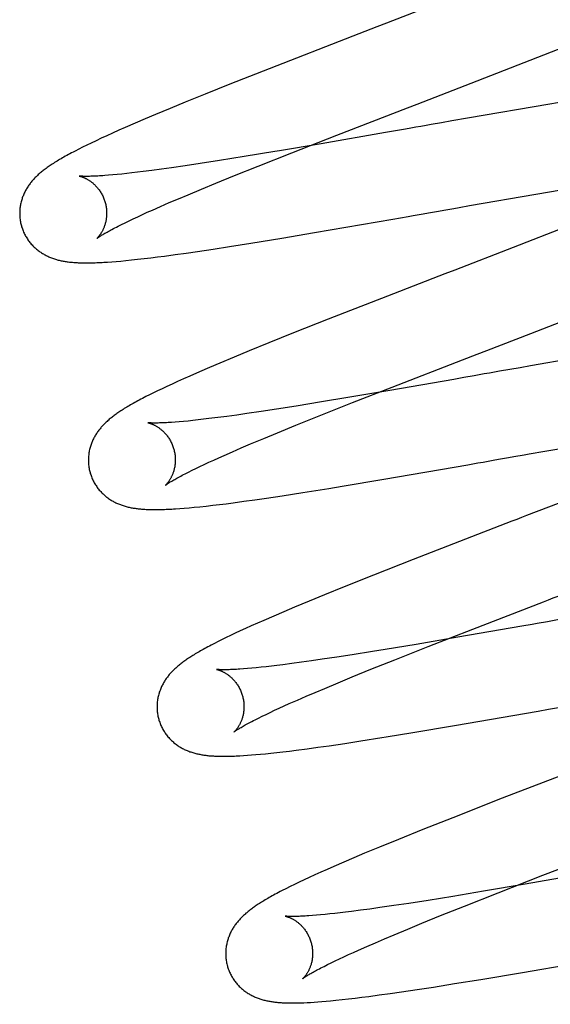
# Model space of a CAD drawing. Header units: inches. Extents: x 0 to 184, y 0 to 119.
# Tile 22 of 116: x 82.501 to 82.623, y 44.011 to 44.238. Entities that reach past the tile are written whole.
import ezdxf

# ---------------------------------------------------------------- set-up
doc = ezdxf.new("R2010")
doc.units = ezdxf.units.IN
doc.header["$LTSCALE"] = 10.121375
doc.header["$MEASUREMENT"] = 0
doc.linetypes.add('HIDDEN', pattern=[0.2, 0.1, -0.1])
doc.layers.add('DEFAULT_2', color=8, linetype='HIDDEN')

msp = doc.modelspace()

# ---------------------------------------------------------------- linework, layer by layer
at = {"layer": 'DEFAULT_2', "color": 8, "linetype": 'HIDDEN'}
for p, q in [((82.58828, 47.91876), (82.58828, 42.41826)), ((82.59759, 44.24147), (82.58531, 44.23671)), ((82.57755, 44.23371), (82.5583, 44.22623)), ((82.62152, 44.22944), (82.63133, 44.23332)), ((82.60475, 44.22289), (82.62152, 44.22944)), ((82.5583, 44.22623), (82.54929, 44.22267)), ((82.54929, 44.22267), (82.54359, 44.22038)), ((82.59239, 44.21811), (82.60475, 44.22289)), ((82.54359, 44.22038), (82.53904, 44.21854)), ((82.53904, 44.21854), (82.53555, 44.21711)), ((82.6229, 44.21812), (82.60391, 44.21484)), ((82.62874, 44.21911), (82.6229, 44.21812)), ((82.5322, 44.21571), (82.52979, 44.21469)), ((82.53555, 44.21711), (82.5322, 44.21571)), ((82.52747, 44.21369), (82.52521, 44.21271)), ((82.52979, 44.21469), (82.52747, 44.21369)), ((82.59796, 44.2138), (82.59559, 44.21339)), ((82.60034, 44.21422), (82.59796, 44.2138)), ((82.60391, 44.21484), (82.60034, 44.21422)), ((82.52096, 44.2108), (82.51968, 44.21022)), ((82.52232, 44.21142), (82.52096, 44.2108)), ((82.52375, 44.21206), (82.52232, 44.21142)), ((82.52521, 44.21271), (82.52375, 44.21206)), ((82.56357, 44.20691), (82.57385, 44.21093)), ((82.58504, 44.21154), (82.57032, 44.20898)), ((82.58736, 44.21194), (82.58504, 44.21154)), ((82.5897, 44.21235), (82.58736, 44.21194)), ((82.51636, 44.20863), (82.5154, 44.20816)), ((82.51739, 44.20913), (82.51636, 44.20863)), ((82.5185, 44.20966), (82.51739, 44.20913)), ((82.51968, 44.21022), (82.5185, 44.20966)), ((82.51451, 44.20771), (82.51367, 44.20728)), ((82.5154, 44.20816), (82.51451, 44.20771)), ((82.55964, 44.20716), (82.5526, 44.206)), ((82.55582, 44.20384), (82.56357, 44.20691)), ((82.54243, 44.2044), (82.53904, 44.20389)), ((82.54691, 44.20509), (82.54243, 44.2044)), ((82.5526, 44.206), (82.54691, 44.20509)), ((82.52233, 44.2018), (82.52138, 44.20172)), ((82.52335, 44.20189), (82.52233, 44.2018)), ((82.52443, 44.202), (82.52335, 44.20189)), ((82.52556, 44.20212), (82.52443, 44.202)), ((82.52676, 44.20225), (82.52556, 44.20212)), ((82.52801, 44.2024), (82.52676, 44.20225)), ((82.52931, 44.20256), (82.52801, 44.2024)), ((82.53137, 44.20282), (82.52931, 44.20256)), ((82.53354, 44.20311), (82.53137, 44.20282)), ((82.53583, 44.20343), (82.53354, 44.20311)), ((82.53904, 44.20389), (82.53583, 44.20343)), ((82.55034, 44.20165), (82.55582, 44.20384)), ((82.54276, 44.19855), (82.54603, 44.1999)), ((82.54603, 44.1999), (82.55034, 44.20165)), ((82.53745, 44.19632), (82.53966, 44.19725)), ((82.53966, 44.19725), (82.54276, 44.19855)), ((82.60437, 44.19472), (82.61968, 44.19738)), ((82.61968, 44.19738), (82.63009, 44.19915)), ((82.53336, 44.19455), (82.53535, 44.19542)), ((82.53535, 44.19542), (82.53745, 44.19632)), ((82.52809, 44.19217), (82.52916, 44.19267)), ((82.52916, 44.19267), (82.5303, 44.19319)), ((82.5303, 44.19319), (82.53148, 44.19372)), ((82.53148, 44.19372), (82.53336, 44.19455)), ((82.59729, 44.19348), (82.59846, 44.19368)), ((82.602, 44.1943), (82.60437, 44.19472)), ((82.52356, 44.18998), (82.52435, 44.19038)), ((82.52435, 44.19038), (82.52519, 44.1908)), ((82.52519, 44.1908), (82.5261, 44.19123)), ((82.5261, 44.19123), (82.52706, 44.19169)), ((82.52706, 44.19169), (82.52809, 44.19217)), ((82.56874, 44.18852), (82.58677, 44.19163)), ((82.58677, 44.19163), (82.59026, 44.19224)), ((82.56126, 44.18726), (82.56874, 44.18852)), ((82.62665, 44.18984), (82.61444, 44.18509)), ((82.54923, 44.18531), (82.55411, 44.18608)), ((82.55411, 44.18608), (82.56126, 44.18726)), ((82.53668, 44.18345), (82.53922, 44.1838)), ((82.53922, 44.1838), (82.54184, 44.18418)), ((82.54184, 44.18418), (82.54546, 44.18473)), ((82.54546, 44.18473), (82.54923, 44.18531)), ((82.61444, 44.18509), (82.60099, 44.17988)), ((82.52117, 44.18174), (82.5221, 44.18181)), ((82.5221, 44.18181), (82.5231, 44.18188)), ((82.5231, 44.18188), (82.52418, 44.18198)), ((82.52418, 44.18198), (82.52536, 44.18209)), ((82.52536, 44.18209), (82.52665, 44.18222)), ((82.52665, 44.18222), (82.52806, 44.18237)), ((82.52806, 44.18237), (82.52955, 44.18254)), ((82.52955, 44.18254), (82.53108, 44.18272)), ((82.53108, 44.18272), (82.53263, 44.18291)), ((82.53263, 44.18291), (82.53422, 44.18312)), ((82.53422, 44.18312), (82.53668, 44.18345)), ((82.58556, 44.17391), (82.57188, 44.16856)), ((82.61847, 44.1653), (82.63641, 44.17229)), ((82.57188, 44.16856), (82.56393, 44.16542)), ((82.56393, 44.16542), (82.55826, 44.16314)), ((82.55826, 44.16314), (82.55375, 44.16131)), ((82.55375, 44.16131), (82.55029, 44.15988)), ((82.6386, 44.16131), (82.61844, 44.15783)), ((82.55029, 44.15988), (82.54698, 44.15849)), ((82.58664, 44.15297), (82.6028, 44.15924)), ((82.6028, 44.15924), (82.60613, 44.16053)), ((82.5423, 44.15648), (82.54006, 44.1555)), ((82.5446, 44.15748), (82.5423, 44.15648)), ((82.54698, 44.15849), (82.5446, 44.15748)), ((82.61369, 44.157), (82.61133, 44.15659)), ((82.61607, 44.15741), (82.61369, 44.157)), ((82.61844, 44.15783), (82.61607, 44.15741)), ((82.53725, 44.15424), (82.53598, 44.15366)), ((82.53862, 44.15486), (82.53725, 44.15424)), ((82.54006, 44.1555), (82.53862, 44.15486)), ((82.60078, 44.15474), (82.58608, 44.15218)), ((82.60311, 44.15514), (82.60078, 44.15474)), ((82.60544, 44.15555), (82.60311, 44.15514)), ((82.53267, 44.1521), (82.53172, 44.15163)), ((82.53369, 44.15259), (82.53267, 44.1521)), ((82.53479, 44.15311), (82.53369, 44.15259)), ((82.53598, 44.15366), (82.53479, 44.15311)), ((82.58608, 44.15218), (82.57645, 44.15055)), ((82.5775, 44.14939), (82.58664, 44.15297)), ((82.52998, 44.15076), (82.52919, 44.15035)), ((82.53082, 44.15118), (82.52998, 44.15076)), ((82.53172, 44.15163), (82.53082, 44.15118)), ((82.57036, 44.14953), (82.56456, 44.14859)), ((82.57645, 44.15055), (82.57036, 44.14953)), ((82.55651, 44.14735), (82.55321, 44.14686)), ((82.55999, 44.14788), (82.55651, 44.14735)), ((82.56456, 44.14859), (82.55999, 44.14788)), ((82.56986, 44.14636), (82.5775, 44.14939)), ((82.53865, 44.14505), (82.53766, 44.14497)), ((82.53969, 44.14515), (82.53865, 44.14505)), ((82.5408, 44.14527), (82.53969, 44.14515)), ((82.54197, 44.1454), (82.5408, 44.14527)), ((82.54319, 44.14554), (82.54197, 44.1454)), ((82.54446, 44.14569), (82.54319, 44.14554)), ((82.54648, 44.14594), (82.54446, 44.14569)), ((82.54861, 44.14622), (82.54648, 44.14594)), ((82.55086, 44.14653), (82.54861, 44.14622)), ((82.55321, 44.14686), (82.55086, 44.14653)), ((82.56448, 44.14419), (82.56986, 44.14636)), ((82.53766, 44.14497), (82.53673, 44.14489)), ((82.56026, 44.14246), (82.56448, 44.14419)), ((82.55405, 44.13987), (82.55707, 44.14114)), ((82.55707, 44.14114), (82.56026, 44.14246)), ((82.62169, 44.13819), (82.63588, 44.14066)), ((82.54987, 44.13807), (82.5519, 44.13895)), ((82.5519, 44.13895), (82.55405, 44.13987)), ((82.61813, 44.13757), (82.62169, 44.13819)), ((82.54446, 44.13565), (82.54557, 44.13616)), ((82.54557, 44.13616), (82.54673, 44.13668)), ((82.54673, 44.13668), (82.54795, 44.13723)), ((82.54795, 44.13723), (82.54987, 44.13807)), ((82.60986, 44.13612), (82.61103, 44.13633)), ((82.53977, 44.1334), (82.54059, 44.13381)), ((82.54059, 44.13381), (82.54147, 44.13424)), ((82.54147, 44.13424), (82.54241, 44.13469)), ((82.54241, 44.13469), (82.54341, 44.13516)), ((82.54341, 44.13516), (82.54446, 44.13565)), ((82.58472, 44.13176), (82.604, 44.13509)), ((82.604, 44.13509), (82.60633, 44.1355)), ((82.53901, 44.13302), (82.53977, 44.1334)), ((82.57511, 44.13014), (82.58472, 44.13176)), ((82.56607, 44.12868), (82.57203, 44.12964)), ((82.57203, 44.12964), (82.57511, 44.13014)), ((82.55249, 44.12666), (82.55505, 44.12702)), ((82.55505, 44.12702), (82.55769, 44.1274)), ((82.55769, 44.1274), (82.56133, 44.12795)), ((82.56133, 44.12795), (82.56607, 44.12868)), ((82.53776, 44.125), (82.53878, 44.12508)), ((82.53878, 44.12508), (82.53989, 44.12518)), ((82.53989, 44.12518), (82.54109, 44.12529)), ((82.54109, 44.12529), (82.54241, 44.12542)), ((82.54241, 44.12542), (82.54384, 44.12558)), ((82.54384, 44.12558), (82.54535, 44.12575)), ((82.54535, 44.12575), (82.54688, 44.12593)), ((82.54688, 44.12593), (82.54843, 44.12612)), ((82.54843, 44.12612), (82.55003, 44.12633)), ((82.55003, 44.12633), (82.55249, 44.12666)), ((82.59143, 44.11325), (82.58232, 44.10966)), ((82.58232, 44.10966), (82.5756, 44.10697)), ((82.5756, 44.10697), (82.57102, 44.10512)), ((82.57102, 44.10512), (82.56751, 44.10368)), ((82.56414, 44.10228), (82.56171, 44.10125)), ((82.56751, 44.10368), (82.56414, 44.10228)), ((82.55936, 44.10024), (82.55707, 44.09925)), ((82.56171, 44.10125), (82.55936, 44.10024)), ((82.55291, 44.09739), (82.55168, 44.09683)), ((82.55422, 44.09799), (82.55291, 44.09739)), ((82.55561, 44.09861), (82.55422, 44.09799)), ((82.55707, 44.09925), (82.55561, 44.09861)), ((82.61647, 44.09793), (82.60175, 44.09537)), ((82.6188, 44.09834), (82.61647, 44.09793)), ((82.54843, 44.09529), (82.54748, 44.09482)), ((82.54944, 44.09578), (82.54843, 44.09529)), ((82.55052, 44.09629), (82.54944, 44.09578)), ((82.55168, 44.09683), (82.55052, 44.09629)), ((82.60175, 44.09537), (82.59211, 44.09373)), ((82.59491, 44.09324), (82.60517, 44.09725)), ((82.54575, 44.09395), (82.54496, 44.09355)), ((82.54659, 44.09438), (82.54575, 44.09395)), ((82.54748, 44.09482), (82.54659, 44.09438)), ((82.59211, 44.09373), (82.58502, 44.09256)), ((82.58719, 44.09018), (82.59491, 44.09324)), ((82.57388, 44.09079), (82.57049, 44.09029)), ((82.57743, 44.09134), (82.57388, 44.09079)), ((82.5821, 44.09208), (82.57743, 44.09134)), ((82.58502, 44.09256), (82.5821, 44.09208)), ((82.55537, 44.08835), (82.55433, 44.08825)), ((82.55647, 44.08846), (82.55537, 44.08835)), ((82.55763, 44.08859), (82.55647, 44.08846)), ((82.55885, 44.08873), (82.55763, 44.08859)), ((82.56012, 44.08888), (82.55885, 44.08873)), ((82.56145, 44.08904), (82.56012, 44.08888)), ((82.56354, 44.08931), (82.56145, 44.08904)), ((82.56575, 44.08961), (82.56354, 44.08931)), ((82.56807, 44.08994), (82.56575, 44.08961)), ((82.57049, 44.09029), (82.56807, 44.08994)), ((82.58174, 44.08799), (82.58719, 44.09018)), ((82.55335, 44.08817), (82.55243, 44.08809)), ((82.55433, 44.08825), (82.55335, 44.08817)), ((82.57419, 44.0849), (82.57744, 44.08624)), ((82.57744, 44.08624), (82.58174, 44.08799)), ((82.5711, 44.08361), (82.57419, 44.0849)), ((82.56483, 44.08092), (82.56681, 44.08178)), ((82.56681, 44.08178), (82.5689, 44.08268)), ((82.5689, 44.08268), (82.5711, 44.08361)), ((82.56066, 44.07905), (82.56178, 44.07956)), ((82.56178, 44.07956), (82.56296, 44.08009)), ((82.56296, 44.08009), (82.56483, 44.08092)), ((82.55587, 44.07676), (82.55671, 44.07718)), ((82.55671, 44.07718), (82.55761, 44.07762)), ((82.55761, 44.07762), (82.55857, 44.07807)), ((82.55857, 44.07807), (82.55958, 44.07855)), ((82.55958, 44.07855), (82.56066, 44.07905)), ((82.60095, 44.07504), (82.62022, 44.07838)), ((82.62022, 44.07838), (82.62256, 44.07879)), ((82.62256, 44.07879), (82.6249, 44.0792)), ((82.55509, 44.07637), (82.55587, 44.07676)), ((82.59134, 44.07343), (82.60095, 44.07504)), ((82.56955, 44.07004), (82.57213, 44.07041)), ((82.57213, 44.07041), (82.57569, 44.07094)), ((82.57569, 44.07094), (82.57941, 44.07151)), ((82.57941, 44.07151), (82.58425, 44.07227)), ((82.55242, 44.06814), (82.55332, 44.0682)), ((82.55332, 44.0682), (82.55427, 44.06827)), ((82.55427, 44.06827), (82.55527, 44.06835)), ((82.55527, 44.06835), (82.55635, 44.06845)), ((82.55635, 44.06845), (82.5575, 44.06856)), ((82.5575, 44.06856), (82.55874, 44.06869)), ((82.55874, 44.06869), (82.56006, 44.06883)), ((82.56006, 44.06883), (82.56148, 44.069)), ((82.56148, 44.069), (82.56299, 44.06918)), ((82.56299, 44.06918), (82.56457, 44.06938)), ((82.56457, 44.06938), (82.56703, 44.0697)), ((82.56703, 44.0697), (82.56955, 44.07004)), ((82.63053, 44.06551), (82.61193, 44.0583)), ((82.61193, 44.0583), (82.60055, 44.05384)), ((82.60055, 44.05384), (82.59369, 44.05111)), ((82.59369, 44.05111), (82.5881, 44.04885)), ((82.5881, 44.04885), (82.58366, 44.04704)), ((82.58027, 44.04563), (82.57782, 44.0446)), ((82.58366, 44.04704), (82.58027, 44.04563)), ((82.57546, 44.04359), (82.57316, 44.04259)), ((82.57782, 44.0446), (82.57546, 44.04359)), ((82.57023, 44.04129), (82.56886, 44.04067)), ((82.57167, 44.04193), (82.57023, 44.04129)), ((82.57316, 44.04259), (82.57167, 44.04193)), ((82.63064, 44.04085), (82.61718, 44.03852)), ((82.56519, 44.03897), (82.56412, 44.03845)), ((82.56634, 44.03951), (82.56519, 44.03897)), ((82.56756, 44.04008), (82.56634, 44.03951)), ((82.56886, 44.04067), (82.56756, 44.04008)), ((82.61718, 44.03852), (82.60762, 44.03689)), ((82.611, 44.03656), (82.62129, 44.04059)), ((82.56218, 44.03749), (82.5613, 44.03704)), ((82.56312, 44.03796), (82.56218, 44.03749)), ((82.56412, 44.03845), (82.56312, 44.03796)), ((82.60762, 44.03689), (82.60059, 44.03573)), ((82.60324, 44.03349), (82.611, 44.03656)), ((82.59041, 44.03412), (82.58701, 44.0336)), ((82.5949, 44.03481), (82.59041, 44.03412)), ((82.60059, 44.03573), (82.5949, 44.03481)), ((82.57227, 44.03167), (82.57118, 44.03156)), ((82.57343, 44.0318), (82.57227, 44.03167)), ((82.57464, 44.03194), (82.57343, 44.0318)), ((82.5759, 44.03209), (82.57464, 44.03194)), ((82.57722, 44.03225), (82.5759, 44.03209)), ((82.5793, 44.03252), (82.57722, 44.03225)), ((82.58148, 44.03281), (82.5793, 44.03252)), ((82.58378, 44.03314), (82.58148, 44.03281)), ((82.58701, 44.0336), (82.58378, 44.03314)), ((82.59776, 44.03129), (82.60324, 44.03349)), ((82.5692, 44.03138), (82.56827, 44.0313)), ((82.57016, 44.03147), (82.5692, 44.03138)), ((82.57118, 44.03156), (82.57016, 44.03147)), ((82.59018, 44.02819), (82.59345, 44.02954)), ((82.59345, 44.02954), (82.59776, 44.03129)), ((82.58707, 44.0269), (82.59018, 44.02819)), ((82.58076, 44.02419), (82.58276, 44.02506)), ((82.58276, 44.02506), (82.58486, 44.02596)), ((82.58486, 44.02596), (82.58707, 44.0269)), ((82.57656, 44.02231), (82.5777, 44.02282)), ((82.5777, 44.02282), (82.57888, 44.02336)), ((82.57888, 44.02336), (82.58076, 44.02419)), ((82.57173, 44.02001), (82.57258, 44.02043)), ((82.57258, 44.02043), (82.57349, 44.02087)), ((82.57349, 44.02087), (82.57446, 44.02133)), ((82.57446, 44.02133), (82.57548, 44.02181)), ((82.57548, 44.02181), (82.57656, 44.02231)), ((82.61659, 44.01823), (82.63577, 44.02155)), ((82.57095, 44.01961), (82.57173, 44.02001)), ((82.60703, 44.01662), (82.61659, 44.01823)), ((82.60096, 44.01563), (82.60703, 44.01662)), ((82.58617, 44.01337), (82.58877, 44.01375)), ((82.58877, 44.01375), (82.59237, 44.01428)), ((82.59237, 44.01428), (82.59611, 44.01486)), ((82.59611, 44.01486), (82.60096, 44.01563)), ((82.56706, 44.01128), (82.56782, 44.01132)), ((82.56782, 44.01132), (82.56864, 44.01137)), ((82.56864, 44.01137), (82.5695, 44.01143)), ((82.5695, 44.01143), (82.57042, 44.01151)), ((82.57042, 44.01151), (82.57141, 44.01159)), ((82.57141, 44.01159), (82.57246, 44.01169)), ((82.57246, 44.01169), (82.57368, 44.01181)), ((82.57368, 44.01181), (82.57511, 44.01196)), ((82.57511, 44.01196), (82.57658, 44.01213)), ((82.57658, 44.01213), (82.57809, 44.0123)), ((82.57809, 44.0123), (82.57963, 44.01249)), ((82.57963, 44.01249), (82.58121, 44.01269)), ((82.58121, 44.01269), (82.58365, 44.01302)), ((82.58365, 44.01302), (82.58617, 44.01337))]:
    msp.add_line(p, q, dxfattribs=at)
for points in [[(82.58531, 44.23671), (82.58308, 44.23585), (82.57755, 44.23371)], [(82.57385, 44.21093), (82.59017, 44.21725), (82.59239, 44.21811)], [(82.59559, 44.21339), (82.59441, 44.21318), (82.59323, 44.21297), (82.59205, 44.21277), (82.59088, 44.21256), (82.5897, 44.21235)], [(82.57032, 44.20898), (82.56067, 44.20734), (82.55964, 44.20716)], [(82.51367, 44.20728), (82.51327, 44.20707), (82.51288, 44.20686), (82.5125, 44.20666), (82.51214, 44.20647), (82.51178, 44.20627), (82.51144, 44.20608), (82.5111, 44.20589), (82.51077, 44.2057), (82.51045, 44.20552), (82.51014, 44.20534), (82.50984, 44.20516), (82.50955, 44.20498), (82.50926, 44.20481), (82.50898, 44.20463), (82.50871, 44.20446), (82.50845, 44.20429), (82.5082, 44.20412), (82.50795, 44.20396), (82.5077, 44.20379), (82.50747, 44.20363), (82.50724, 44.20347), (82.50702, 44.2033), (82.5068, 44.20314), (82.50659, 44.20298), (82.50638, 44.20282), (82.50618, 44.20266), (82.50598, 44.2025), (82.50579, 44.20234), (82.5056, 44.20218), (82.50541, 44.20202), (82.50523, 44.20186), (82.50506, 44.2017), (82.50488, 44.20153), (82.50471, 44.20136), (82.50454, 44.2012), (82.50438, 44.20103), (82.50422, 44.20085), (82.50406, 44.20068), (82.50391, 44.20051), (82.50375, 44.20033), (82.50361, 44.20015), (82.50346, 44.19997), (82.50332, 44.19979), (82.50319, 44.1996), (82.50305, 44.19941), (82.50292, 44.19922), (82.50279, 44.19903), (82.50267, 44.19883), (82.50255, 44.19863), (82.50243, 44.19843), (82.50232, 44.19823), (82.50221, 44.19802), (82.5021, 44.19781), (82.502, 44.19759), (82.5019, 44.19738), (82.50181, 44.19716), (82.50172, 44.19694), (82.50163, 44.19672), (82.50155, 44.1965), (82.50148, 44.19627), (82.50141, 44.19604), (82.50134, 44.19581), (82.50128, 44.19557), (82.50122, 44.19533), (82.50117, 44.19509), (82.50112, 44.19485), (82.50108, 44.19461), (82.50105, 44.19436), (82.50101, 44.19411), (82.50099, 44.19386), (82.50097, 44.19361), (82.50096, 44.19335), (82.50095, 44.1931), (82.50095, 44.19284), (82.50096, 44.19259), (82.50097, 44.19233), (82.50098, 44.19207), (82.50101, 44.19182), (82.50104, 44.19156), (82.50108, 44.1913), (82.50112, 44.19105), (82.50117, 44.19079), (82.50122, 44.19054), (82.50128, 44.19029), (82.50134, 44.19008)], [(82.52138, 44.20172), (82.52049, 44.20165), (82.52006, 44.20162), (82.51966, 44.20159), (82.51927, 44.20156), (82.51889, 44.20154), (82.51854, 44.20153), (82.5182, 44.20151), (82.51787, 44.2015), (82.51757, 44.20149), (82.51728, 44.20148), (82.517, 44.20147), (82.51675, 44.20147), (82.51651, 44.20146), (82.51629, 44.20146), (82.51609, 44.20146), (82.5159, 44.20147), (82.51573, 44.20147), (82.51558, 44.20147), (82.51544, 44.20148), (82.51531, 44.20148), (82.5152, 44.20149), (82.51509, 44.2015), (82.515, 44.2015), (82.51492, 44.20151), (82.51486, 44.20151), (82.5148, 44.20152), (82.51475, 44.20152), (82.51471, 44.20153), (82.51469, 44.20153), (82.51467, 44.20153), (82.51466, 44.20154)], [(82.51466, 44.20154), (82.51466, 44.20154), (82.51466, 44.20154), (82.51467, 44.20153), (82.5147, 44.20153), (82.51472, 44.20152), (82.51476, 44.20151), (82.5148, 44.20151), (82.51485, 44.20149), (82.5149, 44.20148), (82.51496, 44.20146), (82.51503, 44.20145), (82.51509, 44.20142), (82.51517, 44.2014), (82.51525, 44.20138), (82.51533, 44.20135), (82.51541, 44.20131), (82.5155, 44.20128), (82.5156, 44.20124), (82.51569, 44.2012), (82.51579, 44.20116), (82.5159, 44.20111), (82.516, 44.20106), (82.51611, 44.20101), (82.51622, 44.20095), (82.51634, 44.20089), (82.51645, 44.20083), (82.51657, 44.20076), (82.51669, 44.20069), (82.51681, 44.20061), (82.51694, 44.20053), (82.51707, 44.20045), (82.5172, 44.20035), (82.51733, 44.20026), (82.51746, 44.20016), (82.51759, 44.20005), (82.51773, 44.19994), (82.51786, 44.19983), (82.518, 44.1997), (82.51814, 44.19958), (82.51827, 44.19944), (82.51841, 44.1993), (82.51855, 44.19916), (82.51869, 44.199), (82.51882, 44.19885), (82.51895, 44.19868), (82.51909, 44.19851), (82.51922, 44.19834), (82.51934, 44.19816), (82.51947, 44.19797), (82.51959, 44.19778), (82.5197, 44.19758), (82.51982, 44.19738), (82.51993, 44.19718), (82.52003, 44.19697), (82.52013, 44.19676), (82.52022, 44.19654), (82.52031, 44.19632), (82.5204, 44.19609), (82.52048, 44.19587), (82.52055, 44.19564), (82.52061, 44.19544)], [(82.52061, 44.19544), (82.52066, 44.19524), (82.52072, 44.19501), (82.52077, 44.19477), (82.52081, 44.19454), (82.52085, 44.1943), (82.52088, 44.19407), (82.5209, 44.19383), (82.52092, 44.1936), (82.52094, 44.19337), (82.52094, 44.19314), (82.52094, 44.19291), (82.52094, 44.19269), (82.52093, 44.19246), (82.52091, 44.19224), (82.52089, 44.19203), (82.52087, 44.19181), (82.52084, 44.1916), (82.5208, 44.1914), (82.52077, 44.1912), (82.52072, 44.191), (82.52068, 44.19081), (82.52063, 44.19063), (82.52058, 44.19045), (82.52053, 44.19027), (82.52047, 44.1901), (82.52041, 44.18994), (82.52035, 44.18978), (82.52029, 44.18962), (82.52023, 44.18947), (82.52016, 44.18933), (82.5201, 44.18919), (82.52003, 44.18905), (82.51997, 44.18893), (82.5199, 44.1888), (82.51984, 44.18868), (82.51977, 44.18857), (82.5197, 44.18846), (82.51964, 44.18835), (82.51957, 44.18825), (82.51951, 44.18815), (82.51944, 44.18806), (82.51938, 44.18797), (82.51932, 44.18789), (82.51926, 44.1878), (82.5192, 44.18773), (82.51914, 44.18766), (82.51909, 44.18759), (82.51903, 44.18753), (82.51898, 44.18747), (82.51893, 44.18741), (82.51889, 44.18737), (82.51884, 44.18732), (82.51881, 44.18728), (82.51877, 44.18725), (82.51874, 44.18722), (82.51871, 44.18719), (82.51869, 44.18717), (82.51867, 44.18716), (82.51866, 44.18715), (82.51866, 44.18714)], [(82.59026, 44.19224), (82.59142, 44.19245), (82.59376, 44.19286)], [(82.59376, 44.19286), (82.59494, 44.19306), (82.59729, 44.19348)], [(82.59846, 44.19368), (82.60082, 44.1941), (82.602, 44.1943)], [(82.50134, 44.19008), (82.5014, 44.18987), (82.50148, 44.18962), (82.50156, 44.18937), (82.50165, 44.18913), (82.50175, 44.18889), (82.50185, 44.18865), (82.50195, 44.18842), (82.50207, 44.18819), (82.50218, 44.18796), (82.50231, 44.18773), (82.50244, 44.18751), (82.50257, 44.18729), (82.50271, 44.18708), (82.50285, 44.18687), (82.50299, 44.18666), (82.50314, 44.18646), (82.5033, 44.18626), (82.50346, 44.18607), (82.50362, 44.18588), (82.50378, 44.18569), (82.50395, 44.18551), (82.50413, 44.18534), (82.5043, 44.18517), (82.50448, 44.18501), (82.50466, 44.18485), (82.50484, 44.18469), (82.50502, 44.18454), (82.50521, 44.18439), (82.5054, 44.18425), (82.50559, 44.18411), (82.50579, 44.18398), (82.50598, 44.18385), (82.50618, 44.18373), (82.50639, 44.1836), (82.50659, 44.18349), (82.5068, 44.18337), (82.507, 44.18327), (82.50721, 44.18316), (82.50742, 44.18306), (82.50763, 44.18297), (82.50784, 44.18287), (82.50806, 44.18279), (82.50827, 44.1827), (82.50849, 44.18262), (82.50871, 44.18254), (82.50893, 44.18247), (82.50915, 44.1824), (82.50938, 44.18233), (82.5096, 44.18227), (82.50983, 44.18221), (82.51005, 44.18215), (82.51028, 44.1821), (82.51051, 44.18205), (82.51074, 44.182), (82.51096, 44.18196), (82.5112, 44.18192), (82.51143, 44.18188), (82.51166, 44.18184), (82.51189, 44.18181), (82.51213, 44.18178), (82.51237, 44.18175), (82.51261, 44.18172), (82.51286, 44.1817), (82.51311, 44.18168), (82.51336, 44.18166), (82.51362, 44.18164), (82.51388, 44.18162), (82.51415, 44.1816), (82.51443, 44.18159), (82.51471, 44.18158), (82.515, 44.18157), (82.5153, 44.18156), (82.5156, 44.18156), (82.51592, 44.18156), (82.51623, 44.18155), (82.51656, 44.18155), (82.51689, 44.18156), (82.51723, 44.18156), (82.51758, 44.18157), (82.51794, 44.18158), (82.51831, 44.18159), (82.51869, 44.18161), (82.51907, 44.18162), (82.51947, 44.18164), (82.51988, 44.18166), (82.5203, 44.18168), (82.52117, 44.18174)], [(82.51866, 44.18714), (82.51867, 44.18715), (82.51868, 44.18716), (82.5187, 44.18718), (82.51874, 44.1872), (82.51877, 44.18723), (82.51882, 44.18727), (82.51888, 44.18731), (82.51895, 44.18736), (82.51903, 44.18742), (82.51912, 44.18748), (82.51923, 44.18755), (82.51934, 44.18762), (82.51947, 44.18771), (82.51961, 44.1878), (82.51977, 44.1879), (82.51994, 44.188), (82.52013, 44.18811), (82.52033, 44.18823), (82.52055, 44.18836), (82.52078, 44.18849), (82.52103, 44.18863), (82.52129, 44.18878), (82.52157, 44.18893), (82.52186, 44.18909), (82.52217, 44.18926), (82.52249, 44.18943), (82.52283, 44.18961), (82.52319, 44.18979), (82.52356, 44.18998)], [(82.60099, 44.17988), (82.59876, 44.17902), (82.58556, 44.17391)], [(82.60613, 44.16053), (82.60836, 44.16139), (82.61847, 44.1653)], [(82.61133, 44.15659), (82.61015, 44.15638), (82.60897, 44.15617), (82.60779, 44.15597), (82.60662, 44.15576), (82.60544, 44.15555)], [(82.52919, 44.15035), (82.52882, 44.15015), (82.52845, 44.14995), (82.52809, 44.14976), (82.52774, 44.14957), (82.5274, 44.14938), (82.52707, 44.1492), (82.52675, 44.14902), (82.52644, 44.14884), (82.52614, 44.14866), (82.52584, 44.14849), (82.52555, 44.14832), (82.52528, 44.14815), (82.52501, 44.14799), (82.52474, 44.14782), (82.52449, 44.14766), (82.52424, 44.1475), (82.524, 44.14734), (82.52377, 44.14719), (82.52354, 44.14703), (82.52332, 44.14688), (82.52311, 44.14673), (82.5229, 44.14658), (82.5227, 44.14643), (82.5225, 44.14628), (82.5223, 44.14614), (82.52211, 44.14599), (82.52193, 44.14584), (82.52174, 44.14569), (82.52156, 44.14554), (82.52138, 44.14538), (82.5212, 44.14523), (82.52103, 44.14507), (82.52086, 44.14492), (82.52069, 44.14475), (82.52052, 44.14459), (82.52035, 44.14443), (82.52019, 44.14426), (82.52003, 44.14409), (82.51987, 44.14392), (82.51972, 44.14374), (82.51957, 44.14356), (82.51942, 44.14338), (82.51927, 44.1432), (82.51913, 44.14302), (82.51899, 44.14283), (82.51886, 44.14264), (82.51873, 44.14245), (82.5186, 44.14226), (82.51847, 44.14206), (82.51835, 44.14186), (82.51823, 44.14166), (82.51812, 44.14145), (82.51801, 44.14125), (82.5179, 44.14103), (82.5178, 44.14082), (82.5177, 44.14061), (82.5176, 44.14039), (82.51751, 44.14017), (82.51743, 44.13995), (82.51735, 44.13972), (82.51727, 44.13949), (82.5172, 44.13926), (82.51713, 44.13903), (82.51707, 44.1388), (82.51701, 44.13856), (82.51696, 44.13832), (82.51692, 44.13807), (82.51687, 44.13783), (82.51684, 44.13758), (82.51681, 44.13733), (82.51678, 44.13708), (82.51676, 44.13683), (82.51675, 44.13657), (82.51674, 44.13632), (82.51674, 44.13606), (82.51675, 44.1358), (82.51676, 44.13555), (82.51678, 44.13529), (82.5168, 44.13503), (82.51683, 44.13477), (82.51687, 44.13452), (82.51691, 44.13426), (82.51696, 44.13401), (82.51701, 44.13375), (82.51707, 44.1335), (82.51713, 44.13329)], [(82.53673, 44.14489), (82.53587, 44.14483), (82.53547, 44.1448), (82.53508, 44.14478), (82.53471, 44.14475), (82.53435, 44.14474), (82.53401, 44.14472), (82.53368, 44.14471), (82.53338, 44.14469), (82.53308, 44.14469), (82.53281, 44.14468), (82.53255, 44.14468), (82.53231, 44.14467), (82.53208, 44.14467), (82.53188, 44.14467), (82.53169, 44.14468), (82.53152, 44.14468), (82.53136, 44.14468), (82.53122, 44.14469), (82.5311, 44.14469), (82.53098, 44.1447), (82.53088, 44.1447), (82.53079, 44.14471), (82.53071, 44.14472), (82.53064, 44.14472), (82.53059, 44.14473), (82.53054, 44.14473), (82.5305, 44.14474), (82.53047, 44.14474), (82.53046, 44.14474), (82.53045, 44.14474)], [(82.53045, 44.14474), (82.53045, 44.14475), (82.53045, 44.14474), (82.53047, 44.14474), (82.53049, 44.14474), (82.53052, 44.14473), (82.53055, 44.14472), (82.5306, 44.14471), (82.53064, 44.1447), (82.5307, 44.14469), (82.53076, 44.14467), (82.53082, 44.14465), (82.53089, 44.14463), (82.53096, 44.14461), (82.53104, 44.14458), (82.53112, 44.14455), (82.53121, 44.14452), (82.5313, 44.14449), (82.53139, 44.14445), (82.53149, 44.14441), (82.53159, 44.14437), (82.53169, 44.14432), (82.5318, 44.14427), (82.53191, 44.14422), (82.53202, 44.14416), (82.53213, 44.1441), (82.53225, 44.14404), (82.53237, 44.14397), (82.53249, 44.1439), (82.53261, 44.14382), (82.53273, 44.14374), (82.53286, 44.14365), (82.53299, 44.14356), (82.53312, 44.14346), (82.53326, 44.14336), (82.53339, 44.14326), (82.53352, 44.14315), (82.53366, 44.14303), (82.53379, 44.14291), (82.53393, 44.14278), (82.53407, 44.14265), (82.53421, 44.14251), (82.53434, 44.14236), (82.53448, 44.14221), (82.53461, 44.14205), (82.53475, 44.14189), (82.53488, 44.14172), (82.53501, 44.14154), (82.53514, 44.14136), (82.53526, 44.14118), (82.53538, 44.14099), (82.5355, 44.14079), (82.53561, 44.14059), (82.53572, 44.14039), (82.53582, 44.14018), (82.53592, 44.13996), (82.53602, 44.13975), (82.53611, 44.13953), (82.53619, 44.1393), (82.53627, 44.13908), (82.53634, 44.13885), (82.5364, 44.13865)], [(82.5364, 44.13865), (82.53645, 44.13845), (82.53651, 44.13821), (82.53656, 44.13798), (82.5366, 44.13774), (82.53664, 44.13751), (82.53667, 44.13727), (82.53669, 44.13704), (82.53671, 44.13681), (82.53673, 44.13658), (82.53673, 44.13635), (82.53673, 44.13612), (82.53673, 44.13589), (82.53672, 44.13567), (82.5367, 44.13545), (82.53668, 44.13523), (82.53666, 44.13502), (82.53663, 44.13481), (82.53659, 44.1346), (82.53656, 44.1344), (82.53651, 44.13421), (82.53647, 44.13402), (82.53642, 44.13383), (82.53637, 44.13365), (82.53632, 44.13348), (82.53626, 44.13331), (82.5362, 44.13314), (82.53614, 44.13298), (82.53608, 44.13283), (82.53602, 44.13268), (82.53595, 44.13253), (82.53589, 44.13239), (82.53582, 44.13226), (82.53576, 44.13213), (82.53569, 44.13201), (82.53562, 44.13189), (82.53556, 44.13177), (82.53549, 44.13166), (82.53543, 44.13156), (82.53536, 44.13145), (82.5353, 44.13136), (82.53523, 44.13126), (82.53517, 44.13118), (82.53511, 44.13109), (82.53505, 44.13101), (82.53499, 44.13093), (82.53493, 44.13086), (82.53487, 44.1308), (82.53482, 44.13073), (82.53477, 44.13067), (82.53472, 44.13062), (82.53468, 44.13057), (82.53463, 44.13053), (82.53459, 44.13049), (82.53456, 44.13045), (82.53453, 44.13042), (82.5345, 44.1304), (82.53448, 44.13038), (82.53446, 44.13036), (82.53445, 44.13035), (82.53445, 44.13035)], [(82.60633, 44.1355), (82.60751, 44.13571), (82.60986, 44.13612)], [(82.61103, 44.13633), (82.6134, 44.13674), (82.61458, 44.13695)], [(82.61458, 44.13695), (82.61695, 44.13736), (82.61813, 44.13757)], [(82.51713, 44.13329), (82.51719, 44.13308), (82.51727, 44.13283), (82.51735, 44.13258), (82.51744, 44.13234), (82.51754, 44.1321), (82.51764, 44.13186), (82.51775, 44.13162), (82.51786, 44.13139), (82.51798, 44.13116), (82.5181, 44.13093), (82.51823, 44.13071), (82.51837, 44.13049), (82.5185, 44.13027), (82.51865, 44.13006), (82.51879, 44.12986), (82.51894, 44.12965), (82.5191, 44.12946), (82.51926, 44.12926), (82.51942, 44.12907), (82.51959, 44.12889), (82.51976, 44.12871), (82.51993, 44.12853), (82.52011, 44.12836), (82.52029, 44.1282), (82.52047, 44.12804), (82.52065, 44.12788), (82.52083, 44.12773), (82.52102, 44.12759), (82.52121, 44.12745), (82.5214, 44.12731), (82.5216, 44.12717), (82.5218, 44.12704), (82.522, 44.12692), (82.5222, 44.1268), (82.52241, 44.12668), (82.52262, 44.12657), (82.52282, 44.12646), (82.52303, 44.12635), (82.52324, 44.12626), (82.52345, 44.12616), (82.52367, 44.12607), (82.52388, 44.12598), (82.5241, 44.1259), (82.52432, 44.12582), (82.52454, 44.12574), (82.52476, 44.12567), (82.52498, 44.1256), (82.52521, 44.12553), (82.52544, 44.12547), (82.52566, 44.12541), (82.52589, 44.12535), (82.52612, 44.1253), (82.52635, 44.12525), (82.52658, 44.1252), (82.52681, 44.12516), (82.52704, 44.12512), (82.52727, 44.12508), (82.52751, 44.12505), (82.52774, 44.12501), (82.52798, 44.12498), (82.52822, 44.12495), (82.52846, 44.12493), (82.52871, 44.1249), (82.52896, 44.12488), (82.52922, 44.12486), (82.52948, 44.12484), (82.52974, 44.12482), (82.53001, 44.12481), (82.53029, 44.1248), (82.53058, 44.12479), (82.53087, 44.12478), (82.53117, 44.12477), (82.53148, 44.12477), (82.53179, 44.12476), (82.53212, 44.12476), (82.53245, 44.12476), (82.53279, 44.12477), (82.53314, 44.12477), (82.53351, 44.12478), (82.53388, 44.12479), (82.53426, 44.12481), (82.53466, 44.12482), (82.53506, 44.12484), (82.53548, 44.12486), (82.5359, 44.12488), (82.53635, 44.12491), (82.5368, 44.12494), (82.53776, 44.125)], [(82.53445, 44.13035), (82.53445, 44.13035), (82.53446, 44.13036), (82.53447, 44.13037), (82.5345, 44.13039), (82.53453, 44.13041), (82.53457, 44.13044), (82.53462, 44.13048), (82.53468, 44.13052), (82.53475, 44.13057), (82.53483, 44.13063), (82.53492, 44.13069), (82.53503, 44.13076), (82.53514, 44.13084), (82.53527, 44.13092), (82.53542, 44.13101), (82.53557, 44.13111), (82.53575, 44.13122), (82.53593, 44.13133), (82.53614, 44.13145), (82.53636, 44.13158), (82.53659, 44.13171), (82.53684, 44.13185), (82.5371, 44.132), (82.53738, 44.13215), (82.53767, 44.13231), (82.53798, 44.13248), (82.53831, 44.13265), (82.53865, 44.13283), (82.53901, 44.13302)], [(82.62759, 44.12727), (82.61751, 44.12337), (82.61639, 44.12294), (82.61528, 44.12251), (82.61416, 44.12208), (82.59143, 44.11325)], [(82.60517, 44.09725), (82.62144, 44.10355), (82.62255, 44.10398), (82.62367, 44.10441), (82.62478, 44.10484), (82.63599, 44.10918)], [(82.62703, 44.09978), (82.62585, 44.09957), (82.62467, 44.09936), (82.62349, 44.09916), (82.62231, 44.09895)], [(82.62231, 44.09895), (82.61997, 44.09854), (82.6188, 44.09834)], [(82.54496, 44.09355), (82.54458, 44.09335), (82.54422, 44.09315), (82.54386, 44.09296), (82.54351, 44.09277), (82.54318, 44.09258), (82.54285, 44.0924), (82.54253, 44.09222), (82.54222, 44.09204), (82.54192, 44.09187), (82.54163, 44.0917), (82.54134, 44.09153), (82.54107, 44.09136), (82.5408, 44.0912), (82.54054, 44.09103), (82.54029, 44.09087), (82.54004, 44.09071), (82.5398, 44.09056), (82.53957, 44.0904), (82.53934, 44.09025), (82.53912, 44.0901), (82.53891, 44.08995), (82.5387, 44.0898), (82.53849, 44.08965), (82.53829, 44.0895), (82.5381, 44.08935), (82.53791, 44.0892), (82.53772, 44.08905), (82.53753, 44.0889), (82.53735, 44.08875), (82.53717, 44.08859), (82.53699, 44.08844), (82.53682, 44.08828), (82.53665, 44.08812), (82.53648, 44.08796), (82.53631, 44.0878), (82.53614, 44.08763), (82.53598, 44.08746), (82.53582, 44.08729), (82.53566, 44.08712), (82.53551, 44.08695), (82.53535, 44.08677), (82.5352, 44.08659), (82.53506, 44.08641), (82.53492, 44.08622), (82.53478, 44.08604), (82.53465, 44.08585), (82.53451, 44.08566), (82.53439, 44.08547), (82.53426, 44.08527), (82.53414, 44.08507), (82.53402, 44.08487), (82.53391, 44.08466), (82.5338, 44.08445), (82.53369, 44.08424), (82.53359, 44.08403), (82.53349, 44.08381), (82.53339, 44.08359), (82.5333, 44.08337), (82.53322, 44.08315), (82.53314, 44.08293), (82.53306, 44.0827), (82.53299, 44.08247), (82.53292, 44.08224), (82.53286, 44.082), (82.53281, 44.08176), (82.53275, 44.08152), (82.53271, 44.08128), (82.53266, 44.08103), (82.53263, 44.08079), (82.5326, 44.08054), (82.53257, 44.08029), (82.53255, 44.08003), (82.53254, 44.07978), (82.53253, 44.07952), (82.53253, 44.07927), (82.53254, 44.07901), (82.53255, 44.07875), (82.53257, 44.0785), (82.53259, 44.07824), (82.53262, 44.07798), (82.53266, 44.07772), (82.5327, 44.07747), (82.53275, 44.07721), (82.5328, 44.07696), (82.53286, 44.07671), (82.53292, 44.0765)], [(82.55243, 44.08809), (82.55157, 44.08803), (82.55116, 44.088), (82.55078, 44.08798), (82.55041, 44.08796), (82.55005, 44.08794), (82.54972, 44.08792), (82.54941, 44.08791), (82.54911, 44.0879), (82.54884, 44.08789), (82.54858, 44.08789), (82.54833, 44.08788), (82.5481, 44.08788), (82.54789, 44.08788), (82.54769, 44.08788), (82.54751, 44.08788), (82.54734, 44.08789), (82.54718, 44.08789), (82.54704, 44.0879), (82.54691, 44.0879), (82.54679, 44.08791), (82.54669, 44.08791), (82.54659, 44.08792), (82.54651, 44.08792), (82.54644, 44.08793), (82.54638, 44.08794), (82.54634, 44.08794), (82.5463, 44.08795), (82.54627, 44.08795), (82.54625, 44.08795), (82.54624, 44.08795)], [(82.54624, 44.08795), (82.54624, 44.08795), (82.54624, 44.08795), (82.54624, 44.08795), (82.54626, 44.08795), (82.54628, 44.08795), (82.54631, 44.08794), (82.54634, 44.08793), (82.54638, 44.08792), (82.54643, 44.08791), (82.54648, 44.0879), (82.54654, 44.08788), (82.5466, 44.08786), (82.54667, 44.08784), (82.54675, 44.08782), (82.54682, 44.08779), (82.54691, 44.08777), (82.54699, 44.08773), (82.54708, 44.0877), (82.54718, 44.08766), (82.54727, 44.08762), (82.54737, 44.08758), (82.54748, 44.08753), (82.54758, 44.08748), (82.54769, 44.08743), (82.5478, 44.08737), (82.54791, 44.08731), (82.54803, 44.08725), (82.54815, 44.08718), (82.54827, 44.08711), (82.54839, 44.08703), (82.54852, 44.08695), (82.54865, 44.08686), (82.54878, 44.08677), (82.54891, 44.08668), (82.54904, 44.08658), (82.54917, 44.08647), (82.54931, 44.08636), (82.54944, 44.08625), (82.54958, 44.08612), (82.54972, 44.086), (82.54985, 44.08586), (82.54999, 44.08572), (82.55013, 44.08558), (82.55026, 44.08542), (82.5504, 44.08527), (82.55053, 44.0851), (82.55067, 44.08493), (82.5508, 44.08476), (82.55092, 44.08458), (82.55105, 44.08439), (82.55117, 44.0842), (82.55128, 44.084), (82.5514, 44.0838), (82.55151, 44.0836), (82.55161, 44.08339), (82.55171, 44.08317), (82.55181, 44.08296), (82.5519, 44.08274), (82.55198, 44.08251), (82.55206, 44.08229), (82.55213, 44.08206), (82.55219, 44.08186)], [(82.55219, 44.08186), (82.55224, 44.08166), (82.5523, 44.08142), (82.55235, 44.08119), (82.55239, 44.08095), (82.55243, 44.08072), (82.55246, 44.08049), (82.55249, 44.08025), (82.5525, 44.08002), (82.55252, 44.07979), (82.55252, 44.07956), (82.55252, 44.07933), (82.55252, 44.07911), (82.55251, 44.07889), (82.55249, 44.07867), (82.55247, 44.07845), (82.55245, 44.07824), (82.55242, 44.07803), (82.55239, 44.07782), (82.55235, 44.07762), (82.55231, 44.07743), (82.55226, 44.07724), (82.55221, 44.07705), (82.55216, 44.07687), (82.55211, 44.0767), (82.55205, 44.07653), (82.552, 44.07636), (82.55194, 44.0762), (82.55188, 44.07605), (82.55181, 44.0759), (82.55175, 44.07575), (82.55168, 44.07561), (82.55162, 44.07548), (82.55155, 44.07535), (82.55149, 44.07523), (82.55142, 44.07511), (82.55136, 44.07499), (82.55129, 44.07488), (82.55122, 44.07477), (82.55116, 44.07467), (82.55109, 44.07458), (82.55103, 44.07448), (82.55097, 44.07439), (82.55091, 44.07431), (82.55084, 44.07423), (82.55078, 44.07415), (82.55073, 44.07408), (82.55067, 44.07401), (82.55062, 44.07395), (82.55057, 44.07389), (82.55052, 44.07384), (82.55047, 44.07379), (82.55043, 44.07374), (82.55039, 44.0737), (82.55035, 44.07367), (82.55032, 44.07364), (82.5503, 44.07361), (82.55027, 44.07359), (82.55026, 44.07357), (82.55025, 44.07356), (82.55024, 44.07356)], [(82.53292, 44.0765), (82.53298, 44.07628), (82.53306, 44.07604), (82.53314, 44.07579), (82.53323, 44.07555), (82.53333, 44.07531), (82.53343, 44.07507), (82.53354, 44.07483), (82.53365, 44.0746), (82.53377, 44.07437), (82.53389, 44.07414), (82.53402, 44.07392), (82.53415, 44.0737), (82.53429, 44.07349), (82.53443, 44.07328), (82.53458, 44.07307), (82.53473, 44.07287), (82.53489, 44.07267), (82.53504, 44.07248), (82.53521, 44.07229), (82.53537, 44.0721), (82.53554, 44.07192), (82.53571, 44.07175), (82.53589, 44.07158), (82.53607, 44.07142), (82.53625, 44.07126), (82.53643, 44.0711), (82.53661, 44.07095), (82.5368, 44.0708), (82.53699, 44.07066), (82.53718, 44.07052), (82.53738, 44.07039), (82.53758, 44.07026), (82.53778, 44.07013), (82.53798, 44.07001), (82.53819, 44.0699), (82.53839, 44.06978), (82.5386, 44.06968), (82.53881, 44.06957), (82.53902, 44.06947), (82.53923, 44.06938), (82.53944, 44.06929), (82.53965, 44.0692), (82.53987, 44.06911), (82.54009, 44.06903), (82.54031, 44.06896), (82.54053, 44.06888), (82.54075, 44.06881), (82.54098, 44.06874), (82.5412, 44.06868), (82.54143, 44.06862), (82.54166, 44.06857), (82.54188, 44.06851), (82.54211, 44.06846), (82.54234, 44.06842), (82.54257, 44.06837), (82.5428, 44.06833), (82.54304, 44.06829), (82.54327, 44.06826), (82.5435, 44.06822), (82.54374, 44.06819), (82.54398, 44.06816), (82.54422, 44.06814), (82.54447, 44.06811), (82.54472, 44.06809), (82.54497, 44.06807), (82.54523, 44.06805), (82.5455, 44.06804), (82.54577, 44.06802), (82.54605, 44.06801), (82.54633, 44.068), (82.54662, 44.06799), (82.54692, 44.06798), (82.54723, 44.06798), (82.54754, 44.06797), (82.54787, 44.06797), (82.5482, 44.06797), (82.54853, 44.06798), (82.54888, 44.06798), (82.54924, 44.06799), (82.5496, 44.068), (82.54997, 44.06801), (82.55036, 44.06803), (82.55075, 44.06804), (82.55115, 44.06806), (82.55157, 44.06808), (82.55242, 44.06814)], [(82.55024, 44.07356), (82.55025, 44.07356), (82.55026, 44.07358), (82.55028, 44.07359), (82.55031, 44.07362), (82.55035, 44.07365), (82.5504, 44.07368), (82.55046, 44.07372), (82.55053, 44.07377), (82.5506, 44.07383), (82.55069, 44.07389), (82.5508, 44.07396), (82.55091, 44.07403), (82.55104, 44.07411), (82.55118, 44.0742), (82.55133, 44.0743), (82.5515, 44.0744), (82.55169, 44.07452), (82.55189, 44.07463), (82.5521, 44.07476), (82.55233, 44.07489), (82.55258, 44.07503), (82.55284, 44.07518), (82.55311, 44.07533), (82.5534, 44.07549), (82.55371, 44.07565), (82.55403, 44.07582), (82.55437, 44.076), (82.55472, 44.07618), (82.55509, 44.07637)], [(82.58425, 44.07227), (82.58524, 44.07243), (82.59134, 44.07343)], [(82.62129, 44.04059), (82.63762, 44.04691), (82.63985, 44.04777)], [(82.5613, 44.03704), (82.56089, 44.03682), (82.56048, 44.03661), (82.56009, 44.03641), (82.55972, 44.0362), (82.55935, 44.03601), (82.559, 44.03581), (82.55866, 44.03562), (82.55833, 44.03544), (82.55801, 44.03525), (82.55771, 44.03508), (82.55741, 44.0349), (82.55712, 44.03473), (82.55684, 44.03456), (82.55658, 44.0344), (82.55632, 44.03424), (82.55607, 44.03408), (82.55583, 44.03392), (82.55559, 44.03377), (82.55536, 44.03361), (82.55514, 44.03346), (82.55492, 44.03331), (82.55471, 44.03316), (82.5545, 44.03301), (82.5543, 44.03287), (82.5541, 44.03272), (82.55391, 44.03257), (82.55371, 44.03242), (82.55353, 44.03227), (82.55334, 44.03212), (82.55316, 44.03197), (82.55298, 44.03182), (82.5528, 44.03166), (82.55263, 44.03151), (82.55245, 44.03135), (82.55228, 44.03119), (82.55212, 44.03102), (82.55195, 44.03086), (82.55179, 44.03069), (82.55163, 44.03052), (82.55147, 44.03035), (82.55131, 44.03017), (82.55116, 44.02999), (82.55101, 44.02981), (82.55086, 44.02963), (82.55072, 44.02945), (82.55058, 44.02926), (82.55045, 44.02907), (82.55032, 44.02888), (82.55019, 44.02869), (82.55006, 44.02849), (82.54994, 44.02829), (82.54982, 44.02809), (82.54971, 44.02788), (82.54959, 44.02768), (82.54949, 44.02746), (82.54938, 44.02725), (82.54928, 44.02703), (82.54919, 44.02682), (82.5491, 44.0266), (82.54902, 44.02637), (82.54893, 44.02615), (82.54886, 44.02592), (82.54879, 44.02569), (82.54872, 44.02546), (82.54866, 44.02522), (82.5486, 44.02498), (82.54855, 44.02474), (82.5485, 44.0245), (82.54846, 44.02425), (82.54842, 44.024), (82.54839, 44.02375), (82.54836, 44.0235), (82.54834, 44.02325), (82.54833, 44.02299), (82.54832, 44.02274), (82.54832, 44.02248), (82.54833, 44.02222), (82.54834, 44.02197), (82.54836, 44.02171), (82.54838, 44.02145), (82.54841, 44.02119), (82.54845, 44.02094), (82.54849, 44.02068), (82.54854, 44.02042), (82.54859, 44.02017), (82.54866, 44.01992), (82.54871, 44.01971)], [(82.56827, 44.0313), (82.56741, 44.03124), (82.567, 44.03121), (82.56661, 44.03119), (82.56624, 44.03117), (82.56588, 44.03115), (82.56555, 44.03113), (82.56523, 44.03112), (82.56493, 44.03111), (82.56465, 44.0311), (82.56439, 44.0311), (82.56414, 44.03109), (82.56391, 44.03109), (82.56369, 44.03109), (82.56349, 44.03109), (82.56331, 44.03109), (82.56313, 44.0311), (82.56298, 44.0311), (82.56283, 44.0311), (82.5627, 44.03111), (82.56258, 44.03112), (82.56248, 44.03112), (82.56238, 44.03113), (82.5623, 44.03113), (82.56223, 44.03114), (82.56217, 44.03115), (82.56213, 44.03115), (82.56209, 44.03115), (82.56206, 44.03116), (82.56204, 44.03116), (82.56203, 44.03116)], [(82.56203, 44.03116), (82.56203, 44.03116), (82.56205, 44.03116), (82.56207, 44.03116), (82.5621, 44.03115), (82.56213, 44.03114), (82.56217, 44.03113), (82.56222, 44.03112), (82.56227, 44.03111), (82.56233, 44.03109), (82.5624, 44.03107), (82.56247, 44.03105), (82.56254, 44.03103), (82.56262, 44.031), (82.5627, 44.03097), (82.56279, 44.03094), (82.56288, 44.03091), (82.56297, 44.03087), (82.56307, 44.03083), (82.56317, 44.03079), (82.56327, 44.03074), (82.56337, 44.03069), (82.56348, 44.03064), (82.56359, 44.03058), (82.56371, 44.03052), (82.56382, 44.03046), (82.56394, 44.03039), (82.56406, 44.03032), (82.56419, 44.03024), (82.56431, 44.03016), (82.56444, 44.03007), (82.56457, 44.02998), (82.5647, 44.02989), (82.56483, 44.02979), (82.56497, 44.02968), (82.5651, 44.02957), (82.56524, 44.02945), (82.56537, 44.02933), (82.56551, 44.0292), (82.56565, 44.02907), (82.56578, 44.02893), (82.56592, 44.02878), (82.56606, 44.02863), (82.56619, 44.02847), (82.56633, 44.02831), (82.56646, 44.02814), (82.56659, 44.02796), (82.56671, 44.02778), (82.56684, 44.0276), (82.56696, 44.02741), (82.56708, 44.02721), (82.56719, 44.02701), (82.5673, 44.02681), (82.5674, 44.0266), (82.5675, 44.02638), (82.5676, 44.02617), (82.56769, 44.02595), (82.56777, 44.02572), (82.56785, 44.02549), (82.56792, 44.02526), (82.56798, 44.02506)], [(82.56798, 44.02506), (82.56803, 44.02487), (82.56809, 44.02463), (82.56814, 44.0244), (82.56818, 44.02416), (82.56822, 44.02393), (82.56825, 44.02369), (82.56828, 44.02346), (82.56829, 44.02323), (82.56831, 44.02299), (82.56831, 44.02276), (82.56832, 44.02254), (82.56831, 44.02231), (82.5683, 44.02209), (82.56829, 44.02187), (82.56826, 44.02165), (82.56824, 44.02144), (82.56821, 44.02123), (82.56818, 44.02102), (82.56814, 44.02082), (82.5681, 44.02063), (82.56805, 44.02044), (82.568, 44.02025), (82.56795, 44.02007), (82.5679, 44.0199), (82.56784, 44.01973), (82.56778, 44.01956), (82.56772, 44.0194), (82.56766, 44.01925), (82.5676, 44.0191), (82.56754, 44.01895), (82.56747, 44.01881), (82.56741, 44.01868), (82.56734, 44.01855), (82.56727, 44.01843), (82.56721, 44.01831), (82.56714, 44.01819), (82.56708, 44.01808), (82.56701, 44.01797), (82.56694, 44.01787), (82.56688, 44.01778), (82.56682, 44.01768), (82.56675, 44.01759), (82.56669, 44.01751), (82.56663, 44.01743), (82.56657, 44.01735), (82.56651, 44.01728), (82.56646, 44.01721), (82.5664, 44.01715), (82.56635, 44.01709), (82.5663, 44.01704), (82.56626, 44.01699), (82.56622, 44.01695), (82.56618, 44.01691), (82.56614, 44.01687), (82.56611, 44.01684), (82.56608, 44.01682), (82.56606, 44.0168), (82.56605, 44.01678), (82.56603, 44.01677), (82.56603, 44.01677)], [(82.54871, 44.01971), (82.54877, 44.0195), (82.54885, 44.01925), (82.54893, 44.01901), (82.54902, 44.01877), (82.54911, 44.01853), (82.54921, 44.01829), (82.54932, 44.01806), (82.54943, 44.01783), (82.54955, 44.0176), (82.54967, 44.01738), (82.54979, 44.01716), (82.54993, 44.01694), (82.55006, 44.01673), (82.5502, 44.01652), (82.55035, 44.01631), (82.55049, 44.01611), (82.55065, 44.01592), (82.5508, 44.01572), (82.55096, 44.01554), (82.55113, 44.01535), (82.55129, 44.01517), (82.55146, 44.015), (82.55164, 44.01483), (82.55181, 44.01467), (82.55199, 44.01451), (82.55217, 44.01435), (82.55235, 44.0142), (82.55253, 44.01406), (82.55272, 44.01392), (82.55291, 44.01378), (82.5531, 44.01364), (82.5533, 44.01351), (82.5535, 44.01339), (82.5537, 44.01327), (82.5539, 44.01315), (82.5541, 44.01304), (82.55431, 44.01293), (82.55451, 44.01282), (82.55472, 44.01272), (82.55493, 44.01263), (82.55514, 44.01253), (82.55535, 44.01245), (82.55556, 44.01236), (82.55577, 44.01228), (82.55599, 44.0122), (82.55621, 44.01213), (82.55643, 44.01206), (82.55665, 44.01199), (82.55687, 44.01192), (82.5571, 44.01186), (82.55732, 44.01181), (82.55755, 44.01175), (82.55777, 44.0117), (82.558, 44.01165), (82.55823, 44.01161), (82.55845, 44.01157), (82.55868, 44.01153), (82.55891, 44.01149), (82.55914, 44.01145), (82.55938, 44.01142), (82.55961, 44.01139), (82.55984, 44.01137), (82.56008, 44.01134), (82.56032, 44.01132), (82.56056, 44.0113), (82.5608, 44.01128), (82.56105, 44.01126), (82.5613, 44.01124), (82.56155, 44.01123), (82.56181, 44.01122), (82.56207, 44.01121), (82.56234, 44.0112), (82.56261, 44.01119), (82.56289, 44.01119), (82.56317, 44.01118), (82.56345, 44.01118), (82.56375, 44.01118), (82.56404, 44.01118), (82.56435, 44.01119), (82.56466, 44.01119), (82.56498, 44.0112), (82.56531, 44.01121), (82.56564, 44.01122), (82.56598, 44.01123), (82.56633, 44.01124), (82.56706, 44.01128)], [(82.56603, 44.01677), (82.56604, 44.01677), (82.56605, 44.01679), (82.56608, 44.01681), (82.56611, 44.01683), (82.56615, 44.01686), (82.5662, 44.0169), (82.56626, 44.01694), (82.56633, 44.01699), (82.56641, 44.01704), (82.5665, 44.01711), (82.5666, 44.01718), (82.56672, 44.01725), (82.56685, 44.01734), (82.56699, 44.01743), (82.56715, 44.01753), (82.56732, 44.01763), (82.56751, 44.01774), (82.56771, 44.01786), (82.56793, 44.01799), (82.56816, 44.01812), (82.56841, 44.01826), (82.56867, 44.01841), (82.56895, 44.01856), (82.56924, 44.01872), (82.56955, 44.01889), (82.56988, 44.01906), (82.57022, 44.01924), (82.57057, 44.01942), (82.57095, 44.01961)]]:
    msp.add_lwpolyline(points, dxfattribs=at)

doc.saveas('drawing.dxf')
